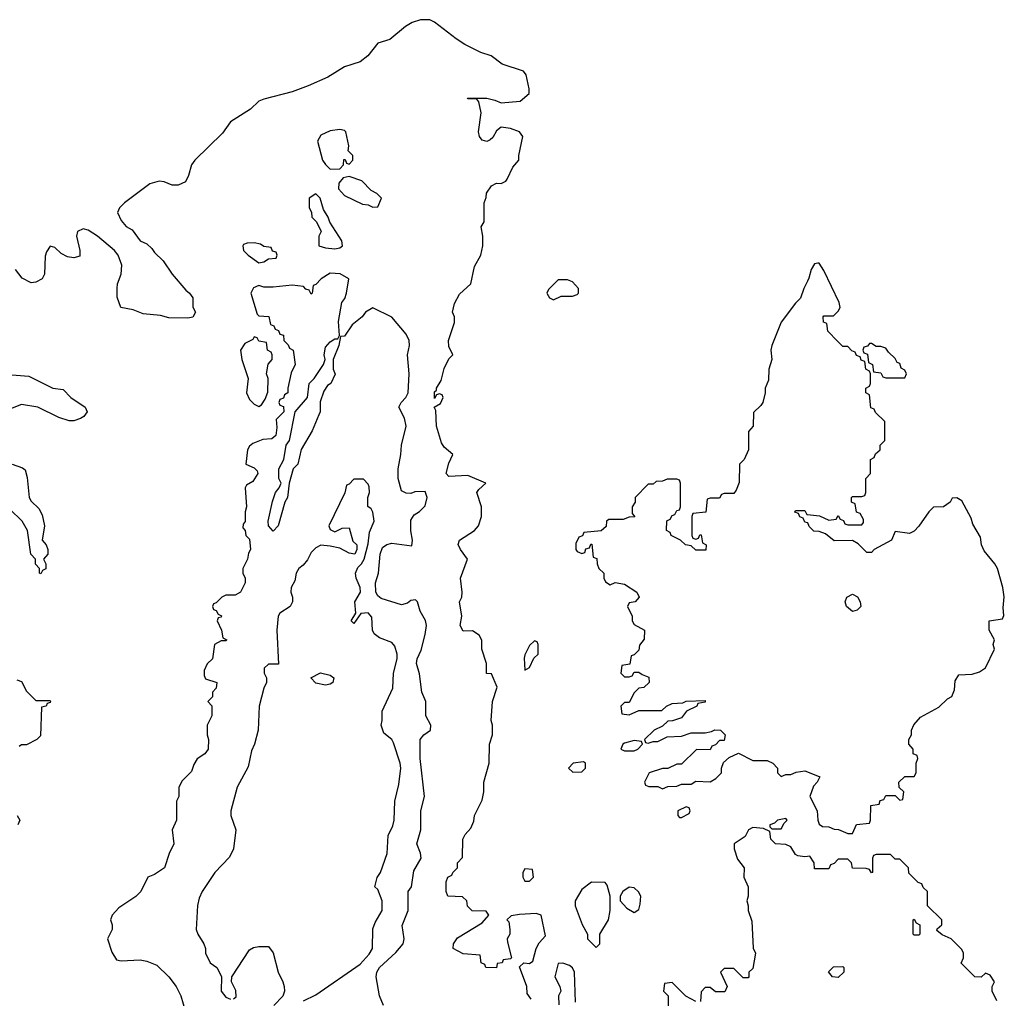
# Model space of a CAD drawing. Header units: inches. Extents: x 2792272 to 2951639, y 860504 to 1033803.
# Tile 145 of 209: x 2866682 to 2870830, y 1011100 to 1015222. Entities that reach past the tile are written whole.
import ezdxf

# ---------------------------------------------------------------- set-up
doc = ezdxf.new("R2010")
doc.units = ezdxf.units.IN
doc.header["$MEASUREMENT"] = 0
doc.layers.add('C8061', color=7, linetype='Continuous')
doc.layers.add('C8071', color=7, linetype='Continuous')

msp = doc.modelspace()

# ---------------------------------------------------------------- linework, layer by layer
at = {"layer": 'C8061', "color": 4}
for points, elevation in [([(2868836.4, 1011096.4), (2868820.4, 1011120.4), (2868818, 1011150), (2868788, 1011232), (2868806, 1011250), (2868830, 1011246), (2868844, 1011256), (2868858, 1011310), (2868870, 1011334), (2868896.4, 1011363.6), (2868878, 1011450), (2868857.2, 1011457.2), (2868787.1, 1011452.9), (2868752, 1011448), (2868734, 1011430), (2868742, 1011422), (2868746, 1011390), (2868746, 1011370), (2868736, 1011350), (2868736.9, 1011336.9), (2868754, 1011270), (2868750, 1011266), (2868718, 1011262), (2868714, 1011250), (2868694, 1011246), (2868690, 1011228.7), (2868646, 1011230), (2868642, 1011242), (2868626, 1011250), (2868622, 1011282), (2868550, 1011288), (2868508, 1011310), (2868508.7, 1011330), (2868525.6, 1011354.4), (2868630, 1011418), (2868658, 1011450), (2868647.3, 1011467.3), (2868588, 1011468), (2868568.4, 1011488.4), (2868566, 1011510), (2868547.3, 1011527.3), (2868486, 1011530), (2868478, 1011550), (2868478, 1011590), (2868486, 1011610), (2868502, 1011618), (2868506, 1011630), (2868526, 1011650), (2868526, 1011670), (2868547.3, 1011692.7), (2868548, 1011770), (2868558, 1011790), (2868583.1, 1011816.9), (2868594.6, 1011845.4), (2868598, 1011870), (2868630, 1011934), (2868637.2, 1011970), (2868637.2, 1012010), (2868659, 1012090), (2868661.2, 1012170), (2868674, 1012210), (2868674, 1012250), (2868668.7, 1012270), (2868674, 1012350), (2868694, 1012410), (2868670, 1012466), (2868648.4, 1012468.4), (2868648, 1012510), (2868628.7, 1012570), (2868628.4, 1012608.4), (2868618, 1012630), (2868590, 1012648), (2868550, 1012646), (2868538, 1012670), (2868544, 1012710), (2868535.3, 1012770), (2868544, 1012790), (2868545.2, 1012810), (2868539, 1012870), (2868568.7, 1012950), (2868539, 1012990), (2868529.1, 1013010.9), (2868534, 1013030), (2868598, 1013070), (2868615.3, 1013090), (2868628, 1013130), (2868628, 1013170), (2868608, 1013230), (2868616.4, 1013243.6), (2868646, 1013270), (2868570, 1013302), (2868490, 1013298), (2868478, 1013310), (2868490, 1013354), (2868506, 1013390), (2868470, 1013422), (2868459.3, 1013439.3), (2868437.2, 1013510), (2868435.3, 1013575.3), (2868428, 1013590), (2868454.6, 1013605.4), (2868466, 1013630), (2868462, 1013642), (2868450, 1013646), (2868438, 1013642), (2868430, 1013626), (2868430, 1013654), (2868438, 1013662), (2868438, 1013670), (2868457.2, 1013702.8), (2868470, 1013752), (2868490, 1013794), (2868506, 1013810), (2868490, 1013846), (2868489, 1013870), (2868513.6, 1013946.4), (2868513.2, 1013970), (2868505.2, 1013990), (2868512.9, 1014027.1), (2868534.8, 1014065.2), (2868582.7, 1014110), (2868598, 1014182), (2868625.2, 1014230), (2868632.7, 1014270), (2868633.2, 1014310), (2868626, 1014350), (2868638, 1014370), (2868638, 1014450), (2868647.3, 1014472.7), (2868648.4, 1014491.6), (2868670, 1014522), (2868690, 1014534), (2868710, 1014532), (2868730, 1014542), (2868735.3, 1014550), (2868759.3, 1014600.7), (2868784, 1014630), (2868784, 1014650), (2868802, 1014730), (2868788, 1014750), (2868750, 1014764), (2868710, 1014768.7), (2868690, 1014754), (2868674.4, 1014725.6), (2868663.5, 1014716.5), (2868650, 1014708.7), (2868630, 1014714), (2868619.3, 1014730), (2868614.5, 1014750), (2868626, 1014830), (2868616.4, 1014876.4), (2868607.3, 1014887.3), (2868570, 1014888.7), (2868568.4, 1014891.6), (2868650, 1014890.8), (2868683.5, 1014883.5), (2868710, 1014871), (2868790, 1014878), (2868828.4, 1014911.6), (2868828.7, 1014930), (2868815.3, 1014990), (2868804.7, 1015004.7), (2868714.8, 1015034.8), (2868668.7, 1015070), (2868624, 1015084), (2868557.8, 1015117.8), (2868520.8, 1015140.8), (2868430, 1015211.6), (2868410, 1015220.7), (2868370, 1015221.8), (2868335.8, 1015210), (2868306.5, 1015193.5), (2868241.5, 1015138.5), (2868190, 1015122.9), (2868148.3, 1015070), (2868115.6, 1015044.4), (2868050, 1015023.2), (2867980.1, 1014979.9), (2867896.9, 1014943.1), (2867830, 1014918.3), (2867710, 1014887.4), (2867690, 1014878), (2867654.6, 1014845.4), (2867570, 1014791), (2867536.4, 1014743.6), (2867419.1, 1014630), (2867405.5, 1014610), (2867393.7, 1014566.3), (2867380.4, 1014539.6), (2867350, 1014524.2), (2867324.9, 1014524.9), (2867290, 1014539.5), (2867270, 1014542), (2867230, 1014531.1), (2867123.8, 1014450), (2867103, 1014430), (2867094, 1014410), (2867110, 1014376), (2867130, 1014351), (2867156.1, 1014336.1), (2867190, 1014291), (2867217.5, 1014277.5), (2867238.4, 1014258.4), (2867250, 1014241), (2867285.8, 1014205.8), (2867324, 1014150), (2867382, 1014082), (2867398, 1014070), (2867410.7, 1014050), (2867411, 1014011), (2867422, 1013990), (2867410.7, 1013969.3), (2867390, 1013965.2), (2867310, 1013966), (2867275.5, 1013975.5), (2867202.5, 1013982.5), (2867160.2, 1014000.2), (2867108.7, 1014010), (2867093.2, 1014053.2), (2867092.7, 1014090), (2867094, 1014110), (2867109.2, 1014150), (2867112.5, 1014187.5), (2867097, 1014230), (2867080.7, 1014250), (2867009.5, 1014310), (2866970, 1014335.6), (2866950, 1014340.9), (2866924.9, 1014330), (2866922, 1014310), (2866934.8, 1014250), (2866934.8, 1014225.2), (2866910, 1014219), (2866883.2, 1014223.2), (2866856.5, 1014236.5), (2866830, 1014262), (2866810, 1014268), (2866795.3, 1014244.7), (2866790, 1014226), (2866786.8, 1014150), (2866776, 1014130), (2866750, 1014116), (2866730, 1014113.2), (2866692.5, 1014132.5), (2866664, 1014170)], 4), ([(2868214, 1011070), (2868197.2, 1011110), (2868183.7, 1011190), (2868186, 1011210), (2868198, 1011230), (2868267, 1011293), (2868298, 1011330), (2868300.9, 1011350), (2868293.6, 1011406.4), (2868318, 1011470), (2868319, 1011550), (2868332.3, 1011570), (2868342.4, 1011637.6), (2868372.8, 1011690), (2868371, 1011711), (2868355.1, 1011750), (2868372, 1011810), (2868372, 1011890), (2868387.3, 1011950), (2868369.5, 1012110), (2868369.3, 1012190), (2868384, 1012210), (2868412, 1012230), (2868414, 1012250), (2868392.7, 1012290), (2868392.3, 1012350), (2868376, 1012390), (2868366.3, 1012466.3), (2868353.2, 1012510), (2868356, 1012530), (2868373.8, 1012566.2), (2868390, 1012632), (2868396.2, 1012670), (2868391.8, 1012691.8), (2868369, 1012730), (2868358, 1012770), (2868350, 1012778), (2868330, 1012775.3), (2868315.9, 1012764.1), (2868290, 1012757.6), (2868204.1, 1012784.1), (2868190, 1012794.5), (2868182.7, 1012810), (2868181, 1012850), (2868193.5, 1012890), (2868200.9, 1012970), (2868210, 1012999.1), (2868228.5, 1013011.5), (2868250, 1013016.5), (2868334, 1013006), (2868337.2, 1013030), (2868329.5, 1013069.5), (2868330, 1013114), (2868343.1, 1013136.9), (2868366, 1013150), (2868390, 1013174), (2868399, 1013210), (2868390, 1013234), (2868346.4, 1013233.6), (2868330, 1013226), (2868310, 1013228), (2868290, 1013238), (2868276, 1013290), (2868276.2, 1013330), (2868288, 1013390), (2868289.7, 1013430.3), (2868309.5, 1013510), (2868303.6, 1013543.6), (2868279, 1013590), (2868288.7, 1013610), (2868309.2, 1013630), (2868319, 1013650), (2868322.7, 1013730), (2868316, 1013810), (2868324, 1013850), (2868322, 1013870), (2868310, 1013898), (2868250, 1013968.7), (2868170, 1014008.7), (2868138, 1013990), (2868124.7, 1013970), (2868083, 1013937), (2868050, 1013888.7), (2868032.7, 1013887.3), (2868026, 1013850), (2868002, 1013790), (2868002, 1013750), (2868011.6, 1013728.4), (2867992, 1013690), (2867978.8, 1013681.2), (2867963.4, 1013656.6), (2867947.3, 1013612.7), (2867947.3, 1013570), (2867942.5, 1013557.5), (2867914, 1013490), (2867868, 1013412), (2867854, 1013350), (2867834, 1013330), (2867817.3, 1013270), (2867810.8, 1013210), (2867798.8, 1013190), (2867770.7, 1013090), (2867750, 1013068), (2867729.4, 1013089.4), (2867729.2, 1013110), (2867747, 1013193), (2867759, 1013230), (2867775.3, 1013250), (2867784, 1013270), (2867774, 1013290), (2867773.2, 1013330), (2867795.3, 1013370), (2867804, 1013430), (2867819, 1013450), (2867842, 1013570), (2867894, 1013630), (2867901.2, 1013690), (2867922, 1013710), (2867962, 1013770), (2867968.7, 1013790), (2867964, 1013810), (2867970, 1013842), (2867990, 1013864.7), (2868010, 1013878), (2868022, 1013878), (2868028.7, 1013891.3), (2868025.2, 1013950), (2868039, 1014030), (2868052.1, 1014047.9), (2868059.3, 1014070), (2868068, 1014130), (2868031.9, 1014151.9), (2867990, 1014154), (2867952, 1014130), (2867930, 1014106), (2867918, 1014102), (2867914, 1014070), (2867910, 1014066), (2867902, 1014082), (2867887.3, 1014087.3), (2867878, 1014098), (2867830, 1014104), (2867750, 1014095.3), (2867710, 1014095.3), (2867690, 1014102), (2867667.1, 1014092.9), (2867656, 1014070), (2867682, 1013982), (2867690, 1013974), (2867732, 1013972), (2867738, 1013938), (2867752.7, 1013932.7), (2867758, 1013918), (2867772.7, 1013912.7), (2867778, 1013898), (2867792.7, 1013892.7), (2867794, 1013870), (2867812.7, 1013852.7), (2867818, 1013838), (2867834, 1013830), (2867842, 1013770), (2867825.4, 1013734.6), (2867812, 1013670), (2867812, 1013650), (2867798, 1013642), (2867792.7, 1013627.3), (2867778, 1013622), (2867774, 1013610), (2867778, 1013598), (2867792.7, 1013592.7), (2867794, 1013570), (2867762, 1013538), (2867764.7, 1013504.7), (2867761, 1013470), (2867743.5, 1013456.5), (2867706, 1013454), (2867663.6, 1013436.4), (2867650, 1013426), (2867642, 1013410), (2867634, 1013350), (2867670, 1013334), (2867682, 1013322), (2867684.7, 1013310), (2867663.6, 1013276.4), (2867638, 1013262), (2867631.3, 1013250), (2867638, 1013170), (2867631.6, 1013148.4), (2867631.1, 1013108.9), (2867623.6, 1013096.4), (2867622, 1013082), (2867632, 1013070), (2867634, 1013050), (2867650, 1013034), (2867654, 1012990), (2867645.4, 1012974.6), (2867642, 1012950), (2867622, 1012910), (2867622, 1012890), (2867632, 1012870), (2867632, 1012850), (2867612, 1012810), (2867590, 1012798), (2867550, 1012798), (2867534, 1012790), (2867510, 1012766), (2867498, 1012762), (2867494, 1012750), (2867498, 1012738), (2867510, 1012734), (2867518, 1012718), (2867531.6, 1012711.6), (2867530, 1012706), (2867518, 1012702), (2867514, 1012690), (2867532, 1012650), (2867538, 1012618), (2867554, 1012610), (2867550, 1012606), (2867530, 1012606), (2867502, 1012590), (2867494, 1012530), (2867471.6, 1012508.4), (2867459.6, 1012480.4), (2867459.6, 1012459.6), (2867465.4, 1012445.4), (2867512, 1012430), (2867510, 1012406), (2867494, 1012390), (2867494, 1012370), (2867474, 1012350), (2867492, 1012332), (2867491.3, 1012290), (2867471.3, 1012250), (2867471.3, 1012210), (2867478, 1012190), (2867476, 1012150), (2867462, 1012130), (2867430, 1012108), (2867415.3, 1012084.7), (2867405.4, 1012054.6), (2867365.4, 1012014.6), (2867352.7, 1011987.3), (2867352, 1011950), (2867342, 1011930), (2867342, 1011850), (2867324.7, 1011810), (2867331.3, 1011750), (2867311.3, 1011710), (2867291.3, 1011650), (2867250, 1011622), (2867222, 1011610), (2867192, 1011550), (2867170.9, 1011529.1), (2867099.6, 1011480.4), (2867072, 1011450), (2867064.7, 1011430), (2867072, 1011410), (2867071.3, 1011390), (2867051.3, 1011350), (2867070, 1011294), (2867090, 1011262), (2867110, 1011258), (2867190, 1011262), (2867216.9, 1011256.9), (2867259.8, 1011239.8), (2867310.7, 1011190.7), (2867341, 1011150), (2867361, 1011110), (2867390.8, 1011010)], 8), ([(2870000, 1014120.7), (2869984.7, 1014090), (2869971, 1014049), (2869950, 1014028), (2869890, 1013948), (2869851, 1013850), (2869846, 1013830), (2869851, 1013790), (2869838, 1013750), (2869836.9, 1013703.1), (2869822, 1013670), (2869822, 1013650), (2869812, 1013610), (2869803.6, 1013596.4), (2869772.7, 1013567.3), (2869772, 1013510), (2869752.7, 1013487.3), (2869752, 1013410), (2869734, 1013370), (2869714, 1013350), (2869712.7, 1013272.7), (2869699.6, 1013240.4), (2869690, 1013226), (2869650, 1013226), (2869638, 1013222), (2869630, 1013206), (2869590, 1013206), (2869578, 1013202), (2869572.7, 1013147.3), (2869518, 1013142), (2869514, 1013130), (2869514, 1013050), (2869518, 1013038), (2869530, 1013034), (2869542, 1013038), (2869547.3, 1013052.7), (2869552.7, 1013052.7), (2869558, 1013018), (2869574, 1013010), (2869572.7, 1012987.3), (2869530, 1012988), (2869510, 1013006), (2869486, 1013010), (2869466, 1013030), (2869426, 1013050), (2869422, 1013062), (2869406, 1013070), (2869408.4, 1013111.6), (2869422, 1013118), (2869430, 1013134), (2869442, 1013138), (2869450, 1013154), (2869462, 1013158), (2869466, 1013170), (2869466, 1013270), (2869462, 1013282), (2869450, 1013286), (2869410, 1013286), (2869390, 1013278), (2869363.6, 1013276.4), (2869350, 1013266), (2869330, 1013266), (2869274, 1013210), (2869274, 1013190), (2869262, 1013170), (2869262, 1013142), (2869272.7, 1013127.3), (2869250, 1013126), (2869223.6, 1013116.4), (2869163.6, 1013116.4), (2869154, 1013110), (2869152.7, 1013087.3), (2869131.6, 1013068.4), (2869058, 1013062), (2869052.7, 1013047.3), (2869038, 1013042), (2869024.7, 1013015.3), (2869024.7, 1012990), (2869030, 1012982), (2869050, 1012974), (2869062, 1012978), (2869067.3, 1012992.7), (2869082, 1012998), (2869087.3, 1013012.7), (2869092.7, 1013012.7), (2869098, 1012958), (2869112.7, 1012952.7), (2869114, 1012930), (2869122, 1012910), (2869142, 1012890), (2869142, 1012870), (2869150, 1012854), (2869170, 1012842), (2869190, 1012852), (2869230, 1012844.7), (2869282, 1012810), (2869292, 1012790), (2869274, 1012770), (2869250, 1012766), (2869242, 1012750), (2869262, 1012710), (2869262, 1012690), (2869270, 1012674), (2869314, 1012650), (2869312.7, 1012612.7), (2869292.7, 1012587.3), (2869290, 1012566), (2869270, 1012546), (2869258, 1012542), (2869252.7, 1012507.3), (2869218, 1012502), (2869214, 1012470), (2869230, 1012454), (2869250, 1012454), (2869262, 1012458), (2869270, 1012474), (2869290, 1012474), (2869303.6, 1012463.6), (2869332.7, 1012452.7), (2869334, 1012430), (2869311.6, 1012408.4), (2869290, 1012406), (2869270, 1012386), (2869250, 1012346), (2869230, 1012346), (2869214, 1012330), (2869218, 1012298), (2869250, 1012294), (2869290, 1012312), (2869387.3, 1012312.7), (2869406, 1012330), (2869430, 1012341), (2869475.3, 1012344.7), (2869490, 1012352), (2869570, 1012354), (2869570, 1012348), (2869538, 1012342), (2869534, 1012330), (2869491.1, 1012308.9), (2869470, 1012282), (2869431.6, 1012268.4), (2869412.7, 1012267.3), (2869390, 1012246), (2869354, 1012230), (2869314, 1012190), (2869318, 1012178), (2869330, 1012174), (2869350, 1012182), (2869370, 1012182), (2869410, 1012202), (2869470, 1012204.7), (2869510, 1012218), (2869570, 1012218), (2869596.4, 1012223.6), (2869610, 1012231.3), (2869634, 1012230), (2869654, 1012210), (2869650, 1012186), (2869630, 1012186), (2869612.7, 1012167.3), (2869598, 1012162), (2869590, 1012146), (2869532.7, 1012147.3), (2869470, 1012086), (2869450, 1012086), (2869411.6, 1012068.4), (2869390, 1012068), (2869334, 1012050), (2869314, 1012010), (2869318, 1011998), (2869332.7, 1011992.7), (2869370, 1011992), (2869390, 1011982), (2869412.7, 1011992.7), (2869450, 1011994), (2869470, 1012002), (2869510, 1012002), (2869530, 1012014), (2869590, 1012012), (2869614.6, 1012025.4), (2869638, 1012050), (2869638, 1012070), (2869647.3, 1012092.7), (2869670, 1012114), (2869710, 1012132), (2869770, 1012102), (2869830, 1012102), (2869854, 1012090), (2869874, 1012070), (2869874, 1012050), (2869890, 1012034), (2869910, 1012042), (2869930, 1012042), (2869952.7, 1012052.7), (2869990, 1012058), (2870000, 1012054)], 4), ([(2866594, 1013730), (2866721, 1013721), (2866822, 1013670), (2866864.7, 1013664.7), (2866898, 1013630), (2866958, 1013590), (2866966, 1013570), (2866952, 1013550), (2866938, 1013542), (2866910, 1013532.7), (2866890, 1013532), (2866846.2, 1013546.2), (2866759, 1013590), (2866690, 1013600.5), (2866561, 1013550)], 4), ([(2866650.8, 1013350), (2866694.4, 1013334.4), (2866705.5, 1013325.5), (2866714, 1013294), (2866721.3, 1013210), (2866730, 1013194), (2866763, 1013163), (2866776.5, 1013136.5), (2866786.4, 1013090), (2866777.3, 1013030), (2866793.4, 1013010), (2866800.7, 1012990), (2866801, 1012970), (2866782, 1012950), (2866792, 1012930), (2866791.6, 1012908.4), (2866778, 1012902), (2866771.6, 1012888.4), (2866766, 1012890), (2866766, 1012910), (2866748.9, 1012928.9), (2866748, 1012950), (2866729, 1012970), (2866714.5, 1013070), (2866691.8, 1013110), (2866640.4, 1013160.4)], 4), ([(2867878, 1011090), (2867930, 1011114), (2868116.8, 1011243.2), (2868154.3, 1011285.7), (2868167.6, 1011310), (2868170, 1011392), (2868180.1, 1011419.9), (2868209.4, 1011470), (2868209.3, 1011510), (2868190, 1011558), (2868178, 1011570), (2868188.4, 1011608.4), (2868201.2, 1011630), (2868229.4, 1011710), (2868234.8, 1011785.2), (2868253.8, 1011826.2), (2868259.5, 1011850), (2868262.7, 1011930), (2868279.3, 1012000.7), (2868287, 1012070), (2868284.5, 1012090), (2868256.6, 1012176.6), (2868249, 1012190), (2868216.5, 1012216.5), (2868204, 1012250), (2868209, 1012270), (2868209.2, 1012310), (2868254.2, 1012405.8), (2868256.2, 1012470), (2868271.6, 1012530), (2868271.8, 1012550), (2868262.7, 1012582.7), (2868250, 1012599), (2868198, 1012618), (2868174.6, 1012634.6), (2868168.7, 1012650), (2868165.6, 1012705.6), (2868150, 1012724), (2868119.6, 1012720.4), (2868090, 1012678), (2868078, 1012690), (2868098, 1012722), (2868094, 1012770), (2868117.2, 1012810), (2868116, 1012830), (2868099.3, 1012870), (2868097.2, 1012890), (2868106, 1012914), (2868122, 1012930), (2868133.2, 1012950), (2868150, 1013014), (2868156, 1013064), (2868175.1, 1013110), (2868170, 1013148), (2868162, 1013162), (2868148.4, 1013171.6), (2868148, 1013210), (2868155.3, 1013230), (2868154.6, 1013254.6), (2868150, 1013266), (2868130, 1013286), (2868090, 1013286), (2868070, 1013266), (2868058, 1013262), (2868051.6, 1013228.4), (2867984.7, 1013090), (2867990, 1013074), (2868010, 1013064.7), (2868040.4, 1013079.6), (2868070, 1013082), (2868086, 1013026), (2868102, 1013010), (2868102, 1012990), (2868094, 1012970), (2868070, 1012975.3), (2868030, 1012995.3), (2867990, 1013004), (2867950, 1013008), (2867930, 1012998), (2867910, 1012978), (2867893.7, 1012946.3), (2867876.3, 1012923.7), (2867858, 1012910), (2867846, 1012890), (2867841, 1012859), (2867826, 1012830), (2867824.7, 1012810), (2867831.3, 1012790), (2867831.3, 1012770), (2867822, 1012750), (2867778, 1012722), (2867771.3, 1012710), (2867764.9, 1012650), (2867772, 1012508), (2867730, 1012508), (2867712, 1012490), (2867712, 1012470), (2867722, 1012450), (2867722, 1012430), (2867710, 1012406), (2867690.8, 1012330), (2867686, 1012230), (2867670.8, 1012170), (2867658, 1012142), (2867644.7, 1012075.3), (2867598, 1011990), (2867571, 1011890), (2867571.3, 1011870), (2867592, 1011810), (2867582, 1011730), (2867565.4, 1011694.6), (2867504.7, 1011630), (2867450.7, 1011549.3), (2867438, 1011522), (2867431.1, 1011491.1), (2867424.7, 1011390), (2867432, 1011370), (2867458, 1011330), (2867464.7, 1011310), (2867464.7, 1011290), (2867484.7, 1011250), (2867512, 1011230), (2867531.6, 1011191.6), (2867531.3, 1011130), (2867550, 1011104.7), (2867570, 1011096)], 12), ([(2870000, 1013102.7), (2869990, 1013106), (2869982, 1013122), (2869968, 1013128), (2869962, 1013142), (2869947.3, 1013147.3), (2869950, 1013154), (2869990, 1013154), (2869998, 1013138), (2870000, 1013137.8)], 4), ([(2866670, 1012442), (2866690, 1012434), (2866710, 1012394), (2866750, 1012354), (2866810, 1012354), (2866811.1, 1012351.1), (2866810, 1012346), (2866798, 1012342), (2866794, 1012330), (2866774, 1012326), (2866770, 1012206), (2866754, 1012190), (2866710, 1012168), (2866690, 1012168), (2866679.6, 1012160.4)], 4), ([(2866672, 1011870), (2866682, 1011850), (2866674, 1011830)], 4), ([(2870000, 1011696.7), (2869990, 1011695.3), (2869960.4, 1011700.4), (2869950, 1011706), (2869930, 1011738), (2869910, 1011748), (2869866, 1011750), (2869846, 1011770), (2869842, 1011802), (2869815.3, 1011815.3), (2869770, 1011819), (2869752, 1011810), (2869738, 1011782), (2869692, 1011750), (2869691.3, 1011730), (2869706.4, 1011686.4), (2869734, 1011650), (2869732, 1011610), (2869751.3, 1011570), (2869751.3, 1011530), (2869744.7, 1011510), (2869751.3, 1011490), (2869751.3, 1011470), (2869765.4, 1011425.4), (2869771.6, 1011311.6), (2869782, 1011290), (2869770, 1011226), (2869754, 1011210), (2869754, 1011190), (2869750, 1011186), (2869730, 1011186), (2869690, 1011226), (2869650, 1011226), (2869634, 1011210), (2869662, 1011150), (2869652.7, 1011127.3), (2869612.7, 1011127.3), (2869590, 1011146), (2869570, 1011146), (2869552.7, 1011127.3), (2869550, 1011086)], 4), ([(2867582, 1011098), (2867593.6, 1011106.4), (2867592.5, 1011132.5), (2867574, 1011170), (2867575.3, 1011190), (2867650, 1011304.7), (2867666.3, 1011313.7), (2867690, 1011318.8), (2867730, 1011318), (2867750, 1011292), (2867770.7, 1011210.7), (2867791, 1011170), (2867796, 1011150), (2867798, 1011130), (2867790.9, 1011109.1), (2867752, 1011070)], 12), ([(2869024, 1011084), (2869019, 1011210), (2869010, 1011228), (2868998, 1011238), (2868970, 1011248), (2868950, 1011246), (2868936, 1011190), (2868958, 1011150), (2868962, 1011130), (2868952, 1011110), (2868952.7, 1011072.7)], 4), ([(2869530, 1011086), (2869488.4, 1011108.4), (2869430, 1011166), (2869398, 1011162), (2869394, 1011130), (2869414, 1011110), (2869414, 1011050)], 4)]:
    msp.add_lwpolyline(points, dxfattribs=dict(at, elevation=elevation))
for points, elevation in [([(2868030, 1014759), (2867990, 1014754), (2867950, 1014735.3), (2867936, 1014710), (2867958, 1014630), (2867970, 1014612), (2867990, 1014592), (2868030, 1014594), (2868046, 1014610), (2868047.3, 1014632.7), (2868052.7, 1014632.7), (2868058, 1014618), (2868070, 1014614), (2868086, 1014630), (2868086, 1014650), (2868066, 1014670), (2868068, 1014690), (2868055.3, 1014750), (2868050, 1014755.3)], 8), ([(2868070, 1014562), (2868044.7, 1014555.3), (2868026.4, 1014533.6), (2868024.7, 1014510), (2868050, 1014482), (2868125.4, 1014445.4), (2868150, 1014442), (2868170, 1014432), (2868190, 1014434), (2868206, 1014470), (2868186, 1014490), (2868163.1, 1014503.1), (2868123.1, 1014543.1)], 8), ([(2867930, 1014488), (2867902, 1014470), (2867902, 1014430), (2867911.1, 1014411.1), (2867912, 1014390), (2867932, 1014370), (2867952, 1014330), (2867942, 1014310), (2867942, 1014270), (2867970, 1014260.7), (2868010, 1014257.3), (2868030, 1014261), (2868042, 1014270), (2868039, 1014290), (2867988.4, 1014368.4), (2867982, 1014390), (2867962, 1014422), (2867948, 1014470)], 8), ([(2867670, 1014282), (2867639.6, 1014280.4), (2867625.4, 1014274.6), (2867622, 1014270), (2867624.7, 1014250), (2867644.7, 1014230), (2867690, 1014198), (2867710, 1014202), (2867730, 1014214), (2867762, 1014218), (2867766, 1014230), (2867762, 1014242), (2867747.3, 1014247.3), (2867742, 1014262), (2867710, 1014266), (2867696.4, 1014276.4)], 8), ([(2868990, 1014126), (2868950, 1014126), (2868910, 1014086), (2868902, 1014070), (2868914, 1014050), (2868930, 1014042), (2868963.1, 1014056.9), (2869010, 1014058), (2869030, 1014064.7), (2869035.3, 1014070), (2869035.3, 1014090), (2869010, 1014118)], 4), ([(2867670, 1013886), (2867664.7, 1013875.3), (2867630, 1013858), (2867612, 1013830), (2867618, 1013790), (2867644.7, 1013710), (2867638, 1013650), (2867650, 1013622), (2867670, 1013602), (2867690, 1013592), (2867700.4, 1013599.6), (2867716.4, 1013623.6), (2867727.3, 1013652.7), (2867728, 1013710), (2867722, 1013730), (2867728.4, 1013771.6), (2867746, 1013790), (2867746, 1013810), (2867742, 1013822), (2867726, 1013830), (2867722, 1013862), (2867690, 1013868), (2867682, 1013882)], 8), ([(2868850, 1012606), (2868830, 1012586), (2868810, 1012546), (2868806.8, 1012533.2), (2868810, 1012482), (2868830, 1012494), (2868847.3, 1012532.7), (2868866, 1012550), (2868866, 1012590), (2868862, 1012602)], 4), ([(2867970, 1012419.5), (2867930, 1012427.3), (2867909, 1012450), (2867949.6, 1012470.4), (2867990, 1012461), (2868004.7, 1012450), (2868001, 1012430), (2867990, 1012422.7)], 12), ([(2869270, 1012186), (2869230, 1012175.3), (2869222, 1012170), (2869214, 1012150), (2869230, 1012142), (2869270, 1012142), (2869286, 1012150), (2869306, 1012170), (2869302, 1012182)], 4), ([(2869056.4, 1012096.4), (2869014, 1012090), (2868994, 1012070), (2869012.7, 1012052.7), (2869050, 1012054), (2869066, 1012070), (2869066, 1012090)], 4), ([(2869490, 1011906), (2869454, 1011890), (2869454, 1011870), (2869462, 1011862), (2869470, 1011862), (2869502, 1011878), (2869506, 1011890), (2869502, 1011902)], 4), ([(2869910, 1011858), (2869874, 1011850), (2869862, 1011838), (2869842, 1011830), (2869842, 1011822), (2869850, 1011814), (2869890, 1011814), (2869902, 1011838), (2869915.3, 1011850)], 4), ([(2868810, 1011646), (2868802, 1011630), (2868802, 1011610), (2868810, 1011594), (2868830, 1011594), (2868846, 1011610), (2868842, 1011642)], 4), ([(2869090, 1011588.7), (2869050, 1011558), (2869022, 1011510), (2869022, 1011490), (2869051.1, 1011411.1), (2869074, 1011370), (2869074, 1011350), (2869110, 1011314), (2869126, 1011330), (2869126, 1011370), (2869162, 1011430), (2869168.7, 1011470), (2869168.7, 1011530), (2869156.4, 1011576.4), (2869148, 1011588)], 4), ([(2869250, 1011568), (2869222, 1011550), (2869212, 1011530), (2869212, 1011510), (2869239.6, 1011479.6), (2869270, 1011462), (2869290, 1011474), (2869296.4, 1011496.4), (2869298, 1011530), (2869288.4, 1011548.4), (2869270, 1011566)], 4)]:
    msp.add_lwpolyline(points, close=True, dxfattribs=dict(at, elevation=elevation))
at = {"layer": 'C8071', "color": 4, "elevation": 4}
for points in [[(2870000, 1013137.8), (2870051.6, 1013131.6), (2870090, 1013114), (2870122, 1013118), (2870130, 1013134), (2870138, 1013118), (2870152.7, 1013112.7), (2870158, 1013098), (2870170, 1013094), (2870230, 1013094), (2870236.4, 1013103.6), (2870236.4, 1013116.4), (2870222, 1013142), (2870207.3, 1013147.3), (2870202, 1013182), (2870186, 1013190), (2870186, 1013210), (2870190, 1013214), (2870230, 1013214), (2870242, 1013218), (2870246, 1013230), (2870246, 1013290), (2870266, 1013310), (2870266, 1013370), (2870282, 1013378), (2870287.3, 1013392.7), (2870306, 1013410), (2870306, 1013430), (2870326, 1013450), (2870326, 1013530), (2870287.3, 1013567.3), (2870282, 1013582), (2870267.3, 1013587.3), (2870262, 1013642), (2870246, 1013650), (2870246, 1013670), (2870262, 1013678), (2870266, 1013690), (2870266, 1013730), (2870262, 1013742), (2870246, 1013750), (2870242, 1013782), (2870227.3, 1013787.3), (2870222, 1013802), (2870207.3, 1013807.3), (2870202, 1013822), (2870187.3, 1013827.3), (2870170, 1013846), (2870150, 1013846), (2870127.3, 1013867.3), (2870086, 1013910), (2870082, 1013942), (2870068.4, 1013948.4), (2870066, 1013970), (2870070, 1013974), (2870110, 1013974), (2870130, 1013994), (2870138, 1014010), (2870134, 1014030), (2870070, 1014166), (2870050, 1014196), (2870044, 1014196), (2870030, 1014194), (2870016, 1014170), (2870006.4, 1014133.6), (2870000, 1014120.7)], [(2870000, 1012054), (2870052.7, 1012032.7), (2870042, 1012010), (2870026.4, 1011993.6), (2870011, 1011950), (2870042, 1011890), (2870044.7, 1011850), (2870050, 1011834), (2870063.6, 1011823.6), (2870090, 1011822), (2870112.7, 1011812.7), (2870131.6, 1011811.6), (2870170, 1011794), (2870190, 1011794), (2870207.3, 1011832.7), (2870262, 1011838), (2870266, 1011850), (2870267.3, 1011912.7), (2870302, 1011918), (2870307.3, 1011932.7), (2870322, 1011938), (2870330, 1011954), (2870370, 1011954), (2870390, 1011934), (2870402, 1011938), (2870406, 1011970), (2870387.3, 1011987.3), (2870386, 1012010), (2870410, 1012034), (2870450, 1012034), (2870458, 1012050), (2870458, 1012090), (2870466, 1012110), (2870462, 1012122), (2870446, 1012130), (2870446, 1012150), (2870428, 1012170), (2870428, 1012190), (2870438, 1012210), (2870438, 1012230), (2870448.4, 1012251.6), (2870476.4, 1012283.6), (2870553.6, 1012326.4), (2870590, 1012362), (2870608.4, 1012371.6), (2870620.4, 1012399.6), (2870623.1, 1012436.9), (2870638, 1012462), (2870694.6, 1012465.4), (2870724.7, 1012475.3), (2870750, 1012492), (2870788, 1012570), (2870782, 1012590), (2870788, 1012610), (2870766, 1012650), (2870766, 1012690), (2870822, 1012698), (2870827.3, 1012712.7), (2870824.7, 1012744.7), (2870829.6, 1012790.4), (2870823.5, 1012830), (2870800.3, 1012910), (2870790, 1012929.6), (2870744.6, 1012984.6), (2870734, 1013010), (2870730, 1013042), (2870697.6, 1013097.6), (2870690, 1013122), (2870650, 1013195.3), (2870630, 1013208), (2870610, 1013206), (2870602, 1013190), (2870574, 1013170), (2870532, 1013168), (2870511.6, 1013148.4), (2870470, 1013088), (2870450, 1013068), (2870430, 1013058), (2870370, 1013066), (2870354, 1013030), (2870282, 1012990), (2870270, 1012978), (2870250, 1012978), (2870214.6, 1013014.6), (2870190, 1013028), (2870112.7, 1013027.3), (2870076.4, 1013056.4), (2870050, 1013066), (2870027.3, 1013067.3), (2870007.3, 1013087.3), (2870002, 1013102), (2870000, 1013102.7)], [(2870798, 1011090), (2870778, 1011130), (2870778, 1011150), (2870788, 1011170), (2870770, 1011198), (2870750, 1011206), (2870731.6, 1011188.4), (2870706, 1011190), (2870647.3, 1011247.3), (2870658, 1011270), (2870658, 1011290), (2870650, 1011306), (2870606, 1011350), (2870567.3, 1011367.3), (2870546, 1011386), (2870547.3, 1011392.7), (2870566, 1011410), (2870566, 1011430), (2870506, 1011490), (2870506, 1011550), (2870487.3, 1011567.3), (2870482, 1011582), (2870467.3, 1011587.3), (2870427.3, 1011627.3), (2870426, 1011650), (2870390, 1011686), (2870370, 1011686), (2870350, 1011706), (2870290, 1011706), (2870278, 1011702), (2870274, 1011690), (2870274, 1011630), (2870270, 1011628), (2870262, 1011642), (2870247.3, 1011647.3), (2870190, 1011648), (2870186, 1011670), (2870170, 1011686), (2870130, 1011686), (2870112.7, 1011667.3), (2870098, 1011662), (2870090, 1011646), (2870030, 1011646), (2870028, 1011670), (2870010, 1011698), (2870000, 1011696.7)]]:
    msp.add_lwpolyline(points, dxfattribs=at)
for points in [[(2870270, 1013858), (2870262, 1013858), (2870252.7, 1013847.3), (2870238, 1013842), (2870234, 1013830), (2870238, 1013818), (2870252.7, 1013812.7), (2870258, 1013778), (2870274, 1013770), (2870278, 1013738), (2870310, 1013734), (2870318, 1013718), (2870330, 1013714), (2870410, 1013714), (2870418, 1013730), (2870410, 1013746), (2870394.6, 1013754.6), (2870390, 1013774), (2870378, 1013778), (2870370, 1013795.3), (2870341.2, 1013821.2), (2870330, 1013838), (2870310, 1013846), (2870290, 1013846)], [(2870190, 1012729.4), (2870165.2, 1012750), (2870159, 1012770), (2870166, 1012790), (2870190, 1012802), (2870211.6, 1012791.6), (2870222, 1012770), (2870224.7, 1012750), (2870210, 1012735.3)], [(2870450, 1011366), (2870446, 1011370), (2870446, 1011430), (2870450, 1011434), (2870458, 1011418), (2870474, 1011410), (2870474, 1011370), (2870470, 1011366)], [(2870130, 1011188), (2870106, 1011190), (2870088.4, 1011211.6), (2870110, 1011232), (2870150, 1011234), (2870154, 1011230), (2870154, 1011210)]]:
    msp.add_lwpolyline(points, close=True, dxfattribs=at)

doc.saveas('drawing.dxf')
